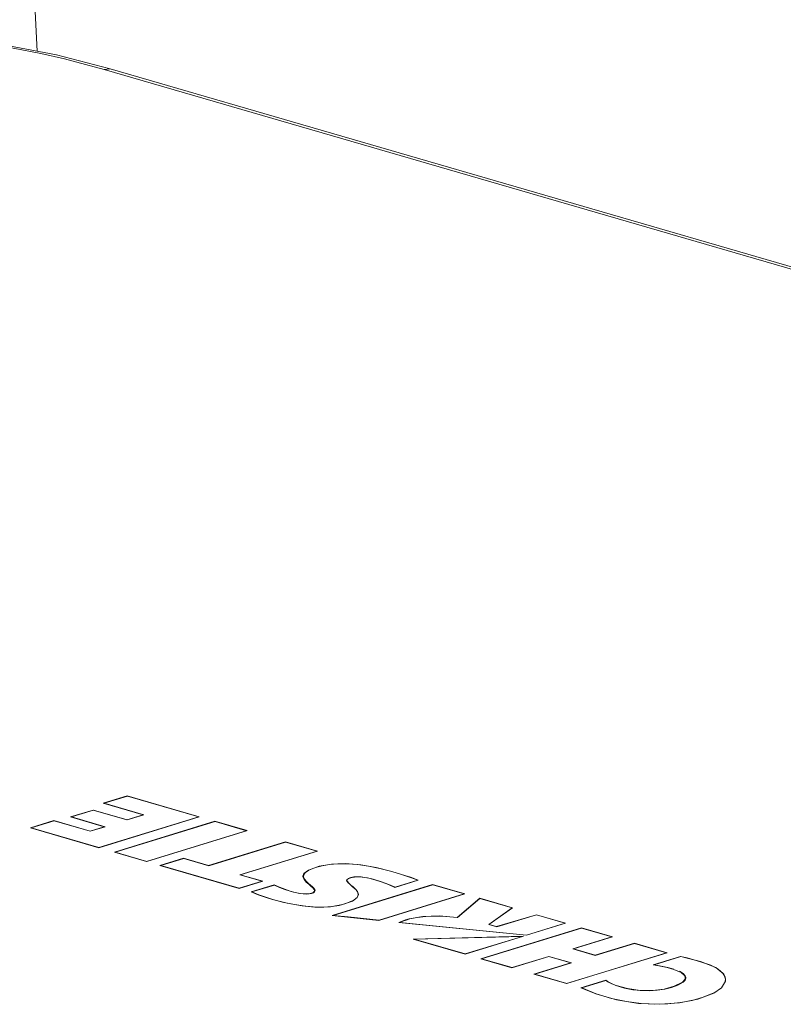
# Model space of a CAD drawing. Header units: millimetres. Extents: x 3925 to 5043, y -86 to 778.
# Tile 155 of 159: x 4833 to 4858, y 511 to 544. Entities that reach past the tile are written whole.
import ezdxf

# ---------------------------------------------------------------- set-up
doc = ezdxf.new("R2010")
doc.units = ezdxf.units.MM
doc.header["$LTSCALE"] = 46.255
for name, color, linetype in [('140-155102-0DXF_CONTINUOUS_LINE', 7, 'CONTINUOUS'), ('H30K-TOP-COVDXF_CONTINUOUS_LINE', 7, 'CONTINUOUS'), ('METAL-NAMEPLDXF_CONTINUOUS_LINE', 7, 'CONTINUOUS')]:
    doc.layers.add(name, color=color, linetype=linetype)

msp = doc.modelspace()

# ---------------------------------------------------------------- linework, layer by layer
at = {"layer": '140-155102-0DXF_CONTINUOUS_LINE', "color": 7, "linetype": 'Continuous', "lineweight": 0}
msp.add_line((4832.6218, 573.0463), (4834.0241, 542.5768), dxfattribs=at)
at = {"layer": 'H30K-TOP-COVDXF_CONTINUOUS_LINE', "color": 7, "linetype": 'Continuous', "lineweight": 0}
for p, q in [((4836.2187, 541.9775), (4836.4198, 542.0005)), ((4908.5386, 520.9425), (4836.2187, 541.9775)), ((4908.48, 521.0411), (4836.4198, 542.0005)), ((4836.9754, 518.1904), (4836.1903, 517.9485)), ((4836.1903, 517.9485), (4837.4965, 517.5686)), ((4839.33, 517.5055), (4836.9754, 518.1904)), ((4835.863, 517.7259), (4835.1221, 517.4977)), ((4836.9641, 517.4057), (4835.863, 517.7259)), ((4834.5744, 517.3797), (4833.8045, 517.1425)), ((4835.7595, 517.035), (4834.5744, 517.3797)), ((4835.1221, 517.4977), (4836.2217, 517.1778)), ((4836.0404, 516.4922), (4839.33, 517.5055)), ((4839.8442, 517.3559), (4836.5557, 516.343)), ((4837.4965, 517.5686), (4836.9641, 517.4057)), ((4840.8956, 517.05), (4839.8442, 517.3559)), ((4833.8045, 517.1425), (4836.0404, 516.4922)), ((4836.2217, 517.1778), (4835.7595, 517.035)), ((4837.6067, 516.0366), (4840.8956, 517.05)), ((4842.1526, 516.6844), (4839.6365, 515.9092)), ((4843.2042, 516.3786), (4842.1526, 516.6844)), ((4836.5557, 516.343), (4837.6067, 516.0366)), ((4840.6716, 515.6081), (4843.2042, 516.3786)), ((4838.8162, 516.1478), (4838.044, 515.9098)), ((4839.6365, 515.9092), (4838.8162, 516.1478)), ((4838.044, 515.9098), (4840.6363, 515.1558)), ((4840.6363, 515.1558), (4841.4087, 515.3937)), ((4841.4087, 515.3937), (4840.6716, 515.6081)), ((4842.722, 515.5383), (4842.7213, 515.556)), ((4842.7652, 515.4458), (4842.722, 515.5383)), ((4842.7556, 515.602), (4842.7375, 515.5503)), ((4842.835, 515.3676), (4842.7652, 515.4458)), ((4842.9119, 515.2991), (4842.835, 515.3676)), ((4844.1625, 515.4188), (4844.1635, 515.3969)), ((4845.7298, 515.1881), (4846.4922, 515.423)), ((4841.7881, 515.2752), (4841.0294, 515.0415)), ((4841.2596, 514.9534), (4841.0294, 515.0415)), ((4842.9854, 515.2365), (4842.9119, 515.2991)), ((4843.0502, 515.178), (4842.9854, 515.2365)), ((4843.0502, 515.0168), (4843.1002, 515.0652)), ((4843.1002, 515.0652), (4843.1046, 515.092)), ((4843.1072, 515.0458), (4843.105, 515.092)), ((4846.9689, 515.2843), (4843.6808, 514.2716)), ((4848.0203, 514.9785), (4846.9689, 515.2843)), ((4844.5024, 514.8583), (4844.3432, 514.746)), ((4844.5407, 514.9624), (4844.5024, 514.8583)), ((4844.5335, 514.9428), (4844.5277, 514.9592)), ((4845.2106, 514.1128), (4848.0203, 514.9785)), ((4848.509, 514.8364), (4847.7694, 514.2101)), ((4849.5778, 514.5255), (4848.509, 514.8364)), ((4848.8137, 513.9799), (4849.5778, 514.5255)), ((4843.6808, 514.2716), (4844.1871, 514.2187)), ((4844.1871, 514.2187), (4845.2106, 514.1128)), ((4845.8652, 514.0436), (4850.0386, 513.6236)), ((4846.0844, 514.1249), (4846.206, 514.1609)), ((4846.206, 514.1609), (4846.6509, 514.2404)), ((4846.6509, 514.2404), (4847.1873, 514.2569)), ((4847.1873, 514.2569), (4847.7694, 514.2101)), ((4850.3666, 514.2961), (4849.0606, 513.908)), ((4851.3206, 514.0186), (4850.3666, 514.2961)), ((4851.8391, 513.8668), (4848.5456, 512.8557)), ((4849.0606, 513.908), (4848.8137, 513.9799)), ((4850.0386, 513.6236), (4851.3206, 514.0186)), ((4852.8508, 513.5725), (4851.8391, 513.8668)), ((4849.9426, 513.594), (4846.3281, 513.5005)), ((4846.3281, 513.5005), (4848.0312, 513.0051)), ((4848.0312, 513.0051), (4849.9426, 513.594)), ((4851.575, 513.1755), (4852.8508, 513.5725)), ((4852.2889, 512.9679), (4851.575, 513.1755)), ((4853.5734, 513.3623), (4852.2889, 512.9679)), ((4854.6406, 513.0519), (4853.5734, 513.3623)), ((4848.5456, 512.8557), (4849.5629, 512.5598)), ((4849.5629, 512.5598), (4850.77, 512.9275)), ((4850.77, 512.9275), (4851.4932, 512.7171)), ((4851.3527, 512.0392), (4854.6406, 513.0519)), ((4855.0856, 512.9305), (4854.1902, 512.6546)), ((4856.2339, 512.5707), (4855.7416, 512.7625)), ((4851.4932, 512.7171), (4850.2862, 512.3494)), ((4854.1902, 512.6546), (4854.4293, 512.6138)), ((4854.864, 512.5042), (4855.1001, 512.4082)), ((4856.5021, 512.3509), (4856.2339, 512.5707)), ((4850.2862, 512.3494), (4851.3527, 512.0392)), ((4852.6415, 512.1481), (4851.8246, 511.9016)), ((4855.1001, 512.4082), (4855.2206, 512.2982)), ((4855.2323, 512.1888), (4855.152, 512.0927)), ((4855.2206, 512.2982), (4855.2394, 512.236)), ((4855.2394, 512.236), (4855.2323, 512.1888)), ((4855.2415, 512.1898), (4855.239, 512.1733)), ((4855.2418, 512.1899), (4855.2397, 512.236)), ((4856.4248, 511.9041), (4856.5527, 512.1188)), ((4856.5574, 512.191), (4856.5021, 512.3509)), ((4856.5527, 512.1188), (4856.5574, 512.191)), ((4851.8246, 511.9016), (4852.3079, 511.7075)), ((4856.1777, 511.7309), (4856.4248, 511.9041))]:
    msp.add_line(p, q, dxfattribs=at)
for points in [[(4836.4198, 542.0005), (4834.6548, 542.4578), (4832.6815, 542.8302), (4830.6852, 543.0477), (4828.667, 543.0949), (4826.6595, 542.9604), (4824.7083, 542.647), (4822.8408, 542.1697), (4821.0527, 541.5436)], [(4836.2187, 541.9775), (4835.6112, 542.1475), (4834.9256, 542.323), (4834.1423, 542.5018), (4833.2384, 542.6785), (4832.1868, 542.8426), (4830.9507, 542.9764), (4829.4842, 543.049), (4827.7985, 543.0121), (4826.1081, 542.8402), (4824.6521, 542.5788), (4823.4514, 542.2814), (4822.4566, 541.9774), (4821.6221, 541.6814), (4820.9098, 541.3986), (4820.2878, 541.129), (4819.7293, 540.8685)], [(4843.6572, 515.9544), (4844.1182, 515.97), (4844.6177, 515.9308)], [(4842.7213, 515.556), (4842.7521, 515.6465), (4842.9076, 515.7609)], [(4842.9076, 515.7609), (4843.2518, 515.8841), (4843.6572, 515.9544)], [(4844.6177, 515.9308), (4845.1251, 515.8435), (4845.6326, 515.7149)], [(4845.6326, 515.7149), (4845.9515, 515.6189), (4846.2422, 515.5228), (4846.4922, 515.423)], [(4844.2113, 515.4817), (4844.1645, 515.434), (4844.1632, 515.4189)], [(4844.1632, 515.4189), (4844.179, 515.38), (4844.2291, 515.3249), (4844.2934, 515.2675), (4844.3668, 515.2058), (4844.4411, 515.1374), (4844.5062, 515.0589), (4844.5407, 514.9624)], [(4844.4933, 515.5356), (4844.3372, 515.5205), (4844.2113, 515.4817)], [(4845.0051, 515.4578), (4844.8357, 515.4999), (4844.6641, 515.5271), (4844.4933, 515.5356)], [(4845.7298, 515.1881), (4845.5239, 515.2812), (4845.2803, 515.3706), (4845.0051, 515.4578)], [(4841.7881, 515.2752), (4841.9545, 515.1982), (4842.1284, 515.13), (4842.309, 515.0707)], [(4842.309, 515.0707), (4842.465, 515.0289), (4842.6183, 514.9969), (4842.7702, 514.978), (4842.9197, 514.9809), (4843.0502, 515.0168)], [(4843.1046, 515.092), (4843.0967, 515.1216), (4843.0502, 515.178)], [(4841.7241, 514.795), (4841.4892, 514.87), (4841.2596, 514.9534)], [(4844.3432, 514.746), (4844.0148, 514.6261), (4843.6252, 514.556), (4843.1789, 514.5414), (4842.698, 514.5824), (4842.2116, 514.6698), (4841.7241, 514.795)], [(4845.8652, 514.0436), (4845.9721, 514.0862), (4846.0844, 514.1249)], [(4855.7416, 512.7625), (4855.5228, 512.824), (4855.3046, 512.8804), (4855.0856, 512.9305)], [(4854.4293, 512.6138), (4854.6489, 512.5635), (4854.864, 512.5042)], [(4852.9714, 511.9825), (4852.8377, 512.0371), (4852.7275, 512.0924), (4852.6415, 512.1481)], [(4855.152, 512.0927), (4854.8789, 511.9555), (4854.5418, 511.8629), (4854.1617, 511.8157), (4853.7565, 511.8186), (4853.3515, 511.8752), (4852.9714, 511.9825)], [(4852.3079, 511.7075), (4852.9886, 511.5082), (4853.702, 511.3917), (4854.4, 511.3626), (4855.0514, 511.4128), (4855.6466, 511.5349), (4856.1777, 511.7309)]]:
    msp.add_lwpolyline(points, dxfattribs=at)
at = {"layer": 'METAL-NAMEPLDXF_CONTINUOUS_LINE', "color": 7, "linetype": 'Continuous', "lineweight": 0}
for p, q in [((4836.98, 518.184), (4836.216, 517.9486)), ((4836.2163, 517.941), (4836.216, 517.9486)), ((4836.216, 517.9486), (4837.5222, 517.5687)), ((4839.3151, 517.5048), (4836.98, 518.184)), ((4835.8676, 517.7195), (4835.1478, 517.4977)), ((4836.9687, 517.3993), (4835.8676, 517.7195)), ((4834.579, 517.3733), (4833.8301, 517.1426)), ((4835.7641, 517.0286), (4834.579, 517.3733)), ((4835.1482, 517.4901), (4835.1478, 517.4977)), ((4835.1478, 517.4977), (4836.2474, 517.1779)), ((4836.0466, 516.4979), (4839.3151, 517.5048)), ((4839.8488, 517.3495), (4836.5814, 516.3431)), ((4837.5222, 517.5687), (4836.9687, 517.3993)), ((4839.3153, 517.501), (4839.3151, 517.5048)), ((4840.8808, 517.0493), (4839.8488, 517.3495)), ((4833.8305, 517.1349), (4833.8301, 517.1426)), ((4833.8301, 517.1426), (4836.0466, 516.4979)), ((4836.2474, 517.1779), (4835.7641, 517.0286)), ((4837.6129, 516.0424), (4840.8808, 517.0493)), ((4840.881, 517.0455), (4840.8808, 517.0493)), ((4842.1572, 516.6781), (4839.6412, 515.9028)), ((4843.1892, 516.3779), (4842.1572, 516.6781)), ((4836.0469, 516.4924), (4836.0466, 516.4979)), ((4836.5817, 516.3354), (4836.5814, 516.3431)), ((4836.5814, 516.3431), (4837.6129, 516.0424)), ((4840.6566, 515.6074), (4843.1892, 516.3779)), ((4843.1894, 516.3741), (4843.1892, 516.3779)), ((4837.6132, 516.0369), (4837.6129, 516.0424)), ((4838.8208, 516.1414), (4838.0697, 515.9099)), ((4839.6412, 515.9028), (4838.8208, 516.1414)), ((4838.0701, 515.9022), (4838.0697, 515.9099)), ((4838.0697, 515.9099), (4840.6425, 515.1615)), ((4840.6425, 515.1615), (4841.3939, 515.393)), ((4841.3939, 515.393), (4840.6566, 515.6074)), ((4841.394, 515.3892), (4841.3939, 515.393)), ((4844.1554, 515.4179), (4844.17, 515.4555)), ((4844.1687, 515.3831), (4844.1554, 515.4179)), ((4844.2014, 515.3442), (4844.1687, 515.3831)), ((4844.207, 515.4841), (4844.2918, 515.5139)), ((4844.2918, 515.5139), (4844.3918, 515.533)), ((4844.8844, 515.4959), (4845.0187, 515.4614)), ((4845.7385, 515.1947), (4846.48, 515.4231)), ((4846.4801, 515.4193), (4846.48, 515.4231)), ((4840.6428, 515.1561), (4840.6425, 515.1615)), ((4841.7904, 515.2681), (4841.0536, 515.0411)), ((4843.1063, 515.0456), (4843.0652, 515.0138)), ((4843.1229, 515.0849), (4843.1063, 515.0456)), ((4843.1117, 515.1278), (4843.1229, 515.0922)), ((4843.1138, 515.0816), (4843.1171, 515.0712)), ((4843.1229, 515.0922), (4843.1229, 515.0849)), ((4846.9736, 515.278), (4843.7127, 514.2737)), ((4845.5393, 515.2841), (4845.7385, 515.1947)), ((4845.7388, 515.1885), (4845.7385, 515.1947)), ((4848.0055, 514.9778), (4846.9736, 515.278)), ((4841.5107, 514.8709), (4841.7377, 514.7986)), ((4841.738, 514.7914), (4841.7377, 514.7986)), ((4844.1283, 514.664), (4844.3391, 514.7484)), ((4844.5227, 514.9134), (4844.5338, 514.9614)), ((4845.2142, 514.1178), (4848.0055, 514.9778)), ((4848.5187, 514.8285), (4847.781, 514.2038)), ((4848.0057, 514.974), (4848.0055, 514.9778)), ((4849.5673, 514.5235), (4848.5187, 514.8285)), ((4843.1137, 514.5487), (4843.4077, 514.5458)), ((4843.4077, 514.5458), (4843.6701, 514.5649)), ((4843.6701, 514.5649), (4843.9064, 514.6037)), ((4843.9064, 514.6037), (4844.1283, 514.664)), ((4848.8032, 513.9779), (4849.5673, 514.5235)), ((4849.5676, 514.5182), (4849.5673, 514.5235)), ((4843.713, 514.2683), (4843.7127, 514.2737)), ((4845.2144, 514.113), (4845.2142, 514.1178)), ((4845.8936, 514.0407), (4845.8934, 514.0461)), ((4845.8934, 514.0461), (4850.0421, 513.6286)), ((4850.371, 514.2898), (4849.0651, 513.9017)), ((4851.3058, 514.0179), (4850.371, 514.2898)), ((4851.8438, 513.8604), (4848.5713, 512.8558)), ((4849.0651, 513.9017), (4848.8032, 513.9779)), ((4850.0421, 513.6286), (4851.3058, 514.0179)), ((4851.306, 514.0141), (4851.3058, 514.0179)), ((4852.836, 513.5718), (4851.8438, 513.8604)), ((4849.9103, 513.5879), (4846.3682, 513.4962)), ((4846.3685, 513.4887), (4846.3682, 513.4962)), ((4846.3682, 513.4962), (4848.0377, 513.011)), ((4848.0377, 513.011), (4849.9103, 513.5879)), ((4849.9105, 513.5841), (4849.9103, 513.5879)), ((4850.0424, 513.6238), (4850.0421, 513.6286)), ((4851.5601, 513.1748), (4852.836, 513.5718)), ((4852.8362, 513.568), (4852.836, 513.5718)), ((4852.2936, 512.9615), (4851.5601, 513.1748)), ((4853.578, 513.3559), (4852.2936, 512.9615)), ((4854.6258, 513.0512), (4853.578, 513.3559)), ((4848.0379, 513.0054), (4848.0377, 513.011)), ((4848.5717, 512.8481), (4848.5713, 512.8558)), ((4848.5713, 512.8558), (4849.5691, 512.5656)), ((4849.5691, 512.5656), (4850.7762, 512.9332)), ((4850.7765, 512.9278), (4850.7762, 512.9332)), ((4850.7762, 512.9332), (4851.519, 512.7172)), ((4851.3589, 512.045), (4854.6258, 513.0512)), ((4855.0913, 512.9244), (4854.22, 512.656)), ((4854.6259, 513.0474), (4854.6258, 513.0512)), ((4849.5694, 512.5601), (4849.5691, 512.5656)), ((4851.519, 512.7172), (4850.312, 512.3495)), ((4854.2203, 512.6494), (4854.22, 512.656)), ((4854.6634, 512.5669), (4854.8659, 512.511)), ((4850.3123, 512.3418), (4850.312, 512.3495)), ((4850.312, 512.3495), (4851.3589, 512.045)), ((4852.6413, 512.1403), (4851.8486, 511.9011)), ((4855.2315, 512.1529), (4855.1682, 512.0904)), ((4855.2575, 512.2235), (4855.2315, 512.1529)), ((4855.2385, 512.2989), (4855.2575, 512.2363)), ((4855.2452, 512.2377), (4855.2531, 512.2116)), ((4855.2575, 512.2363), (4855.2575, 512.2235)), ((4856.5283, 512.0778), (4856.5425, 512.1051)), ((4856.5425, 512.1051), (4856.5517, 512.1902)), ((4856.5517, 512.1902), (4856.5428, 512.2482)), ((4851.3592, 512.0395), (4851.3589, 512.045)), ((4851.8486, 511.9011), (4852.3225, 511.7108)), ((4852.3228, 511.7032), (4852.3225, 511.7108)), ((4852.3225, 511.7108), (4852.8217, 511.5562)), ((4852.8217, 511.5562), (4853.3169, 511.4493)), ((4853.3169, 511.4493), (4853.7956, 511.3882)), ((4855.0778, 511.4203), (4855.463, 511.4918)), ((4855.463, 511.4918), (4855.8272, 511.5945)), ((4855.8272, 511.5945), (4856.1736, 511.7334)), ((4853.7956, 511.3882), (4854.2463, 511.3663)), ((4854.2463, 511.3663), (4854.6717, 511.3782)), ((4854.6717, 511.3782), (4855.0778, 511.4203))]:
    msp.add_line(p, q, dxfattribs=at)
for points in [[(4845.6299, 515.7107), (4845.2436, 515.8119), (4844.8706, 515.888), (4844.5136, 515.9383), (4844.1775, 515.9632), (4843.8696, 515.9634), (4843.5966, 515.942), (4843.3542, 515.9015), (4843.1316, 515.8411), (4842.9225, 515.7579)], [(4842.9225, 515.7579), (4842.8032, 515.6802), (4842.7463, 515.6063), (4842.7383, 515.5562)], [(4846.48, 515.4231), (4846.24, 515.5184), (4845.9534, 515.6132), (4845.6299, 515.7107)], [(4842.7383, 515.5562), (4842.7423, 515.5273), (4842.7819, 515.4481)], [(4842.7819, 515.4481), (4842.8406, 515.3807), (4842.9049, 515.3216)], [(4842.9049, 515.3216), (4842.9677, 515.2681), (4843.0249, 515.2186), (4843.0752, 515.1722), (4843.1117, 515.1278)], [(4844.4615, 515.1064), (4844.4057, 515.1631), (4844.3483, 515.2138), (4844.2929, 515.2602), (4844.243, 515.3035), (4844.2014, 515.3442)], [(4844.3918, 515.533), (4844.5017, 515.5401), (4844.6249, 515.5359), (4844.7529, 515.5211), (4844.8844, 515.4959)], [(4845.0187, 515.4614), (4845.2988, 515.3726), (4845.5393, 515.2841)], [(4841.0536, 515.0411), (4841.2845, 514.9528), (4841.5107, 514.8709)], [(4842.3063, 515.0664), (4842.1313, 515.1237), (4841.9588, 515.1909), (4841.7904, 515.2681)], [(4843.0652, 515.0138), (4843.0023, 514.9905), (4842.9255, 514.9757), (4842.8346, 514.9707), (4842.7363, 514.9759), (4842.6344, 514.9893), (4842.5291, 515.0094), (4842.42, 515.0353), (4842.3063, 515.0664)], [(4844.5338, 514.9614), (4844.5088, 515.0415), (4844.4615, 515.1064)], [(4841.7377, 514.7986), (4842.104, 514.7015), (4842.4568, 514.6268), (4842.7946, 514.5757), (4843.1137, 514.5487)], [(4843.7127, 514.2737), (4844.205, 514.2222), (4845.2142, 514.1178)], [(4846.218, 514.1568), (4846.1016, 514.1224), (4845.9949, 514.086), (4845.8934, 514.0461)], [(4847.781, 514.2038), (4847.4052, 514.2411), (4847.0568, 514.254), (4846.7445, 514.2431), (4846.4642, 514.2096), (4846.218, 514.1568)], [(4855.7388, 512.7583), (4855.5189, 512.82), (4855.3034, 512.8757), (4855.0913, 512.9244)], [(4856.5428, 512.2482), (4856.4677, 512.3854), (4856.3158, 512.5156), (4856.0761, 512.64), (4855.7388, 512.7583)], [(4854.22, 512.656), (4854.4494, 512.6161), (4854.6634, 512.5669)], [(4855.0511, 512.4443), (4855.1699, 512.3745), (4855.2385, 512.2989)], [(4852.9678, 511.9785), (4852.8634, 512.02), (4852.7762, 512.061), (4852.7012, 512.1007), (4852.6413, 512.1403)], [(4855.1682, 512.0904), (4854.9943, 511.9938), (4854.7923, 511.9179), (4854.5647, 511.8608), (4854.319, 511.8233), (4854.0653, 511.8064), (4853.8016, 511.8108), (4853.5256, 511.8391), (4853.2449, 511.8949), (4852.9678, 511.9785)]]:
    msp.add_lwpolyline(points, dxfattribs=at)

doc.saveas('drawing.dxf')
